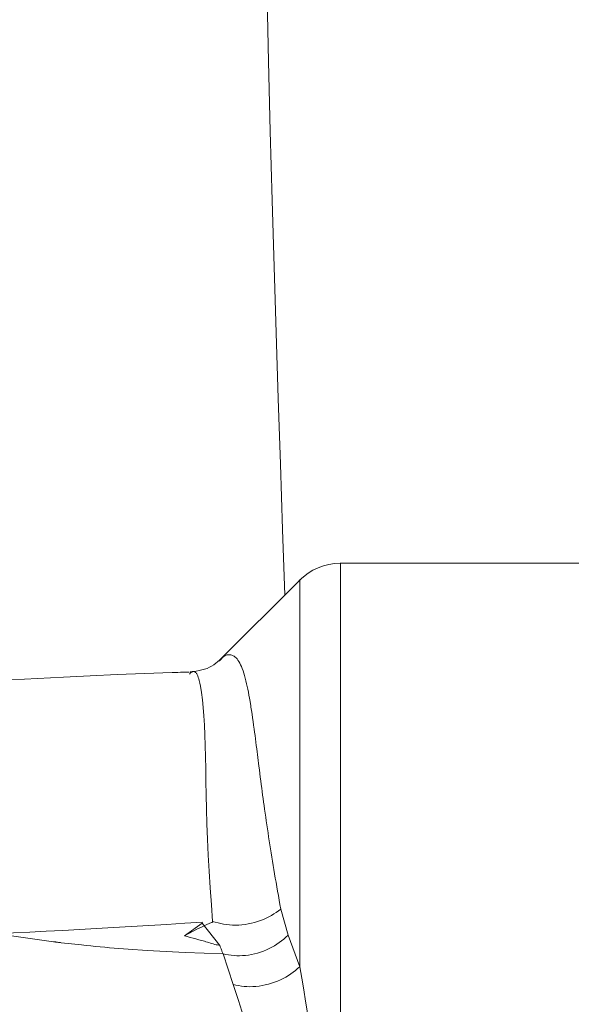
# Model space of a CAD drawing. Extents: x 193 to 943, y 26 to 526.
# Tile 71 of 207: x 361.216 to 361.695, y 92.358 to 93.214. Entities that reach past the tile are written whole.
import ezdxf

# ---------------------------------------------------------------- set-up
doc = ezdxf.new("R2010")
doc.units = 0
doc.layers.get('0').update_dxf_attribs({"lineweight": 25})
doc.layers.add('KG4_HLS_SYA', color=7, linetype='Continuous', lineweight=25)

# ---------------------------------------------------------------- blocks, each defined once
blk = doc.blocks.new('Spline-A069HVY87N', base_point=(360.0166, 92.50778))
at = {"color": 0, "lineweight": -2}
for p, q in [((361.32437, 92.64557), (361.3483, 92.64637)), ((361.3483, 92.64637), (361.3508, 92.64645)), ((361.3508, 92.64645), (361.35329, 92.64652)), ((361.35329, 92.64652), (361.35579, 92.64659)), ((361.35579, 92.64659), (361.35828, 92.64666)), ((361.35828, 92.64666), (361.36078, 92.64673)), ((361.36078, 92.64673), (361.36328, 92.6468)), ((361.20893, 92.63995), (361.23137, 92.64123)), ((361.23137, 92.64123), (361.25415, 92.64245)), ((361.25415, 92.64245), (361.27726, 92.64359)), ((361.27726, 92.64359), (361.30068, 92.64464)), ((361.30068, 92.64464), (361.32437, 92.64557))]:
    blk.add_line(p, q, dxfattribs=at)
blk = doc.blocks.new('Kreis-A069HVZ87N', base_point=(361.4588, 92.72629))
at = {"color": 0, "lineweight": -2}
blk.add_ellipse((361.49467, 92.69146), major_axis=(-0.00021, 0.05), ratio=1, start_param=0, end_param=0.796052, dxfattribs=at)
blk = doc.blocks.new('Spline-A069HVZK7N', base_point=(361.36407, 92.64699))
at = {"color": 0, "lineweight": -2}
for p, q in [((361.38448, 92.65317), (361.3862, 92.65441)), ((361.3862, 92.65441), (361.38788, 92.65571)), ((361.38788, 92.65571), (361.38953, 92.65703)), ((361.36408, 92.64699), (361.36668, 92.64734)), ((361.36668, 92.64734), (361.36924, 92.64771)), ((361.36924, 92.64771), (361.37175, 92.64814)), ((361.37175, 92.64814), (361.37419, 92.64865)), ((361.37419, 92.64865), (361.37652, 92.64928)), ((361.37652, 92.64928), (361.37871, 92.65004)), ((361.37871, 92.65004), (361.38076, 92.65095)), ((361.38076, 92.65095), (361.38267, 92.652)), ((361.38267, 92.652), (361.38448, 92.65317))]:
    blk.add_line(p, q, dxfattribs=at)
blk = doc.blocks.new('Spline-A069HX207N', base_point=(361.35907, 92.41758))
at = {"color": 0, "lineweight": -2}
for p, q in [((361.36669, 92.4215), (361.37054, 92.42344)), ((361.37054, 92.42344), (361.37444, 92.42534)), ((361.37444, 92.42534), (361.37842, 92.42719)), ((361.37842, 92.42719), (361.38248, 92.42898)), ((361.38248, 92.42898), (361.38258, 92.42902)), ((361.38258, 92.42902), (361.38267, 92.42906)), ((361.38267, 92.42906), (361.38276, 92.4291)), ((361.38276, 92.4291), (361.38286, 92.42913)), ((361.38286, 92.42913), (361.38296, 92.42916)), ((361.38296, 92.42916), (361.38306, 92.42919)), ((361.38306, 92.42919), (361.38311, 92.42921)), ((361.38311, 92.42921), (361.38316, 92.42922)), ((361.38316, 92.42922), (361.38322, 92.42923)), ((361.38322, 92.42923), (361.38328, 92.42924)), ((361.38328, 92.42924), (361.38333, 92.42925)), ((361.38333, 92.42925), (361.38339, 92.42925)), ((361.38339, 92.42925), (361.38344, 92.42925)), ((361.38344, 92.42925), (361.38348, 92.42925)), ((361.38348, 92.42925), (361.38352, 92.42925)), ((361.38352, 92.42925), (361.38356, 92.42925)), ((361.38356, 92.42925), (361.38359, 92.42926)), ((361.38359, 92.42926), (361.38362, 92.42927)), ((361.38362, 92.42927), (361.38364, 92.42927)), ((361.38364, 92.42927), (361.38365, 92.42928)), ((361.38365, 92.42928), (361.38366, 92.42928)), ((361.38366, 92.42928), (361.38367, 92.42929)), ((361.38367, 92.42929), (361.38368, 92.42929)), ((361.38368, 92.4293), (361.3837, 92.42932)), ((361.38368, 92.42929), (361.38368, 92.4293)), ((361.3837, 92.42932), (361.38371, 92.42933)), ((361.38371, 92.42933), (361.38373, 92.42935)), ((361.38373, 92.42935), (361.38375, 92.42939)), ((361.38375, 92.42939), (361.38377, 92.42943)), ((361.38377, 92.42943), (361.38378, 92.42947)), ((361.38378, 92.42947), (361.38379, 92.42951)), ((361.38379, 92.42951), (361.3838, 92.42956)), ((361.3838, 92.42965), (361.38381, 92.42968)), ((361.3838, 92.42963), (361.3838, 92.42965)), ((361.3838, 92.4296), (361.3838, 92.42963)), ((361.3838, 92.42956), (361.3838, 92.4296)), ((361.38381, 92.42972), (361.38381, 92.42975)), ((361.38381, 92.4297), (361.38381, 92.42972)), ((361.38381, 92.42968), (361.38381, 92.4297)), ((361.35908, 92.41758), (361.36287, 92.41955)), ((361.36287, 92.41955), (361.36669, 92.4215))]:
    blk.add_line(p, q, dxfattribs=at)
blk = doc.blocks.new('Spline-A069HX2G7N', base_point=(361.35907, 92.40905))
at = {"color": 0, "lineweight": -2}
for p, q in [((361.35908, 92.41758), (361.36157, 92.41686)), ((361.36157, 92.41686), (361.36406, 92.41615)), ((361.36406, 92.41615), (361.36654, 92.41544)), ((361.36654, 92.41544), (361.36901, 92.41475)), ((361.36901, 92.41475), (361.37148, 92.41407)), ((361.37148, 92.41407), (361.37393, 92.4134)), ((361.37393, 92.4134), (361.3752, 92.41307)), ((361.3752, 92.41307), (361.37646, 92.41273)), ((361.37646, 92.41273), (361.37773, 92.41239)), ((361.37773, 92.41239), (361.379, 92.41203)), ((361.379, 92.41203), (361.3803, 92.41166)), ((361.3803, 92.41166), (361.38161, 92.41125)), ((361.38161, 92.41125), (361.38288, 92.41084)), ((361.38288, 92.41084), (361.38416, 92.41043)), ((361.38416, 92.41043), (361.38542, 92.41006)), ((361.38542, 92.41006), (361.38664, 92.40975)), ((361.38664, 92.40975), (361.38781, 92.40954)), ((361.38781, 92.40954), (361.3889, 92.40945)), ((361.3889, 92.40945), (361.38896, 92.40945)), ((361.38896, 92.40945), (361.38902, 92.40945)), ((361.38902, 92.40945), (361.38908, 92.40945)), ((361.38908, 92.40945), (361.38914, 92.40945)), ((361.38914, 92.40945), (361.3892, 92.40946)), ((361.3892, 92.40946), (361.38926, 92.40946)), ((361.38926, 92.40946), (361.3893, 92.40946)), ((361.3893, 92.40946), (361.38935, 92.40946)), ((361.38935, 92.40946), (361.38939, 92.40947)), ((361.38939, 92.40947), (361.38943, 92.40947)), ((361.38943, 92.40947), (361.38947, 92.40948)), ((361.38947, 92.40948), (361.38951, 92.40948)), ((361.38951, 92.40948), (361.38952, 92.40949)), ((361.38952, 92.40949), (361.38953, 92.40949)), ((361.38953, 92.40949), (361.38954, 92.40949)), ((361.38954, 92.40949), (361.38955, 92.40949)), ((361.38955, 92.40949), (361.38956, 92.40949)), ((361.38956, 92.40949), (361.38957, 92.40949)), ((361.38957, 92.40949), (361.38958, 92.40949)), ((361.38958, 92.40949), (361.38958, 92.40949)), ((361.38958, 92.40949), (361.38959, 92.40949)), ((361.38959, 92.40949), (361.38959, 92.40949)), ((361.38959, 92.40949), (361.38959, 92.40949)), ((361.38959, 92.40949), (361.3896, 92.40949)), ((361.3896, 92.40949), (361.3896, 92.40949)), ((361.3896, 92.40949), (361.3896, 92.40949)), ((361.3896, 92.40949), (361.3896, 92.40949)), ((361.3896, 92.40949), (361.3896, 92.40949)), ((361.3896, 92.40949), (361.3896, 92.40949)), ((361.3896, 92.40949), (361.3896, 92.40949)), ((361.3896, 92.40949), (361.38961, 92.40949)), ((361.38961, 92.40949), (361.38961, 92.40949)), ((361.38961, 92.40949), (361.38962, 92.40948)), ((361.38962, 92.40948), (361.38962, 92.40948)), ((361.38962, 92.40948), (361.38963, 92.40948)), ((361.38963, 92.40948), (361.38963, 92.40948)), ((361.38963, 92.40948), (361.38964, 92.40948)), ((361.38964, 92.40948), (361.38964, 92.40947)), ((361.38964, 92.40947), (361.38965, 92.40947)), ((361.38965, 92.40947), (361.38965, 92.40947)), ((361.38965, 92.40947), (361.38966, 92.40946)), ((361.38966, 92.40946), (361.38966, 92.40946)), ((361.38966, 92.40946), (361.38967, 92.40946)), ((361.38967, 92.40946), (361.38968, 92.40945)), ((361.38968, 92.40945), (361.38968, 92.40944)), ((361.38968, 92.40944), (361.38969, 92.40944)), ((361.38969, 92.40944), (361.3897, 92.40943)), ((361.3897, 92.40943), (361.3897, 92.40943)), ((361.3897, 92.40943), (361.38972, 92.40941)), ((361.38972, 92.40941), (361.38973, 92.4094)), ((361.38973, 92.4094), (361.38974, 92.40939)), ((361.38974, 92.40939), (361.38975, 92.40937)), ((361.38975, 92.40937), (361.38976, 92.40936)), ((361.38976, 92.40936), (361.38977, 92.40935)), ((361.38977, 92.40935), (361.3898, 92.40931)), ((361.3898, 92.40931), (361.38983, 92.40927)), ((361.38983, 92.40927), (361.38985, 92.40923)), ((361.38985, 92.40923), (361.38987, 92.40919)), ((361.38987, 92.40919), (361.38989, 92.40915)), ((361.38989, 92.40915), (361.3899, 92.40911)), ((361.3899, 92.40911), (361.3899, 92.4091)), ((361.3899, 92.4091), (361.38991, 92.40909)), ((361.38991, 92.40909), (361.38991, 92.40908)), ((361.38991, 92.40908), (361.38992, 92.40907)), ((361.38992, 92.40907), (361.38992, 92.40906)), ((361.38992, 92.40906), (361.38992, 92.40905))]:
    blk.add_line(p, q, dxfattribs=at)
blk = doc.blocks.new('Spline-A069HYCI7N', base_point=(361.42059, 92.71373))
at = {"color": 0, "lineweight": -2}
for p, q in [((361.43073, 93.23857), (361.43213, 93.1777)), ((361.43213, 93.1777), (361.43363, 93.11714)), ((361.43363, 93.11714), (361.43524, 93.0569)), ((361.43524, 93.0569), (361.4369, 92.9992)), ((361.4369, 92.9992), (361.43865, 92.94178)), ((361.43865, 92.94178), (361.44048, 92.88457)), ((361.44048, 92.88457), (361.44237, 92.82753)), ((361.44237, 92.82753), (361.44429, 92.7706)), ((361.44429, 92.7706), (361.44623, 92.71373))]:
    blk.add_line(p, q, dxfattribs=at)
blk = doc.blocks.new('Spline-A069I05C7N', base_point=(361.4014, 92.18557))
at = {"color": 0, "lineweight": -2}
for p, q in [((361.40139, 92.37504), (361.4059, 92.36121)), ((361.4059, 92.36121), (361.41046, 92.34727)), ((361.41046, 92.34727), (361.41512, 92.33309)), ((361.41512, 92.33309), (361.41993, 92.31857)), ((361.41993, 92.31857), (361.42494, 92.30358)), ((361.42494, 92.30358), (361.4302, 92.28802)), ((361.4302, 92.28802), (361.43567, 92.27198)), ((361.43567, 92.27198), (361.44138, 92.25538)), ((361.44138, 92.25538), (361.44729, 92.23832)), ((361.44729, 92.23832), (361.45335, 92.22093)), ((361.45335, 92.22093), (361.4595, 92.2033)), ((361.4595, 92.2033), (361.4657, 92.18557))]:
    blk.add_line(p, q, dxfattribs=at)
blk = doc.blocks.new('Spline-A069I05E7N', base_point=(361.19659, 92.40179))
at = {"color": 0, "lineweight": -2}
for p, q in [((361.20472, 92.41802), (361.1966, 92.41924)), ((361.21284, 92.41682), (361.20472, 92.41802)), ((361.22096, 92.41564), (361.21284, 92.41682)), ((361.22908, 92.4145), (361.22096, 92.41564)), ((361.2372, 92.4134), (361.22908, 92.4145)), ((361.24532, 92.41237), (361.2372, 92.4134)), ((361.24536, 92.41236), (361.24532, 92.41237)), ((361.2454, 92.41236), (361.24536, 92.41236)), ((361.24544, 92.41235), (361.2454, 92.41236)), ((361.24548, 92.41235), (361.24544, 92.41235)), ((361.24552, 92.41234), (361.24548, 92.41235)), ((361.24556, 92.41234), (361.24552, 92.41234)), ((361.24563, 92.41233), (361.24556, 92.41234)), ((361.2457, 92.41232), (361.24563, 92.41233)), ((361.24577, 92.41231), (361.2457, 92.41232)), ((361.24584, 92.4123), (361.24577, 92.41231)), ((361.24592, 92.41229), (361.24584, 92.4123)), ((361.24599, 92.41228), (361.24592, 92.41229)), ((361.24621, 92.41226), (361.24599, 92.41228)), ((361.24644, 92.41223), (361.24621, 92.41226)), ((361.24667, 92.4122), (361.24644, 92.41223)), ((361.24689, 92.41217), (361.24667, 92.4122)), ((361.24712, 92.41214), (361.24689, 92.41217)), ((361.24735, 92.41212), (361.24712, 92.41214)), ((361.24814, 92.41202), (361.24735, 92.41212)), ((361.24894, 92.41192), (361.24814, 92.41202)), ((361.24974, 92.41183), (361.24894, 92.41192)), ((361.25053, 92.41173), (361.24974, 92.41183)), ((361.25133, 92.41164), (361.25053, 92.41173)), ((361.25213, 92.41154), (361.25133, 92.41164)), ((361.25505, 92.4112), (361.25213, 92.41154)), ((361.25797, 92.41086), (361.25505, 92.4112)), ((361.26089, 92.41053), (361.25797, 92.41086)), ((361.26381, 92.4102), (361.26089, 92.41053)), ((361.26673, 92.40988), (361.26381, 92.4102)), ((361.26965, 92.40957), (361.26673, 92.40988)), ((361.2737, 92.40914), (361.26965, 92.40957)), ((361.27775, 92.40872), (361.2737, 92.40914)), ((361.2818, 92.40831), (361.27775, 92.40872)), ((361.28586, 92.40792), (361.2818, 92.40831)), ((361.28991, 92.40754), (361.28586, 92.40792)), ((361.29397, 92.40717), (361.28991, 92.40754)), ((361.31028, 92.40587), (361.29397, 92.40717)), ((361.32667, 92.40479), (361.31028, 92.40587)), ((361.34312, 92.40388), (361.32667, 92.40479)), ((361.35963, 92.40311), (361.34312, 92.40388)), ((361.37617, 92.40243), (361.35963, 92.40311)), ((361.39272, 92.40179), (361.37617, 92.40243))]:
    blk.add_line(p, q, dxfattribs=at)
blk = doc.blocks.new('Spline-A069I0747N', base_point=(361.19659, 92.41924))
at = {"color": 0, "lineweight": -2}
for p, q in [((361.28261, 92.4238), (361.26787, 92.42298)), ((361.29759, 92.42467), (361.28261, 92.4238)), ((361.3128, 92.42557), (361.29759, 92.42467)), ((361.32818, 92.4265), (361.3128, 92.42557)), ((361.3437, 92.42745), (361.32818, 92.4265)), ((361.3593, 92.42842), (361.3437, 92.42745)), ((361.37495, 92.42939), (361.3593, 92.42842)), ((361.21067, 92.41996), (361.1966, 92.41924)), ((361.2248, 92.42068), (361.21067, 92.41996)), ((361.23901, 92.42142), (361.2248, 92.42068)), ((361.25335, 92.42219), (361.23901, 92.42142)), ((361.26787, 92.42298), (361.25335, 92.42219))]:
    blk.add_line(p, q, dxfattribs=at)
blk = doc.blocks.new('Spline-A069I0767N', base_point=(361.36337, 92.4299))
at = {"color": 0, "lineweight": -2}
for p, q in [((361.36372, 92.64535), (361.36407, 92.6457)), ((361.36407, 92.6457), (361.36442, 92.64603)), ((361.36442, 92.64603), (361.36476, 92.64634)), ((361.36476, 92.64634), (361.3651, 92.64661)), ((361.3651, 92.64661), (361.36544, 92.64685)), ((361.36544, 92.64685), (361.36613, 92.64721)), ((361.36613, 92.64721), (361.36679, 92.64735)), ((361.36679, 92.64735), (361.36741, 92.64731)), ((361.36741, 92.64731), (361.36778, 92.64719)), ((361.36778, 92.64719), (361.36813, 92.647)), ((361.36813, 92.647), (361.36847, 92.64675)), ((361.36847, 92.64675), (361.3688, 92.64644)), ((361.3688, 92.64644), (361.36913, 92.64607)), ((361.36913, 92.64607), (361.36944, 92.64564)), ((361.36944, 92.64564), (361.36974, 92.64516)), ((361.36336, 92.64499), (361.36372, 92.64535)), ((361.36974, 92.64516), (361.37004, 92.64462)), ((361.37004, 92.64462), (361.37033, 92.64403)), ((361.37033, 92.64403), (361.3706, 92.64338)), ((361.3706, 92.64338), (361.37105, 92.64221)), ((361.37105, 92.64221), (361.37147, 92.6409)), ((361.37147, 92.6409), (361.37187, 92.63948)), ((361.37187, 92.63948), (361.37244, 92.63715)), ((361.37244, 92.63715), (361.37297, 92.6346)), ((361.37297, 92.6346), (361.37391, 92.62898)), ((361.37391, 92.62898), (361.37473, 92.62275)), ((361.37473, 92.62275), (361.37543, 92.61598)), ((361.37543, 92.61598), (361.37602, 92.60865)), ((361.37602, 92.60865), (361.37651, 92.60074)), ((361.37651, 92.60074), (361.37689, 92.59222)), ((361.37689, 92.59222), (361.37717, 92.58308)), ((361.37717, 92.58308), (361.37737, 92.57321)), ((361.37737, 92.57321), (361.37753, 92.56271)), ((361.37753, 92.56271), (361.37767, 92.55161)), ((361.37767, 92.55161), (361.37786, 92.53993)), ((361.37786, 92.53993), (361.37813, 92.52772)), ((361.37813, 92.52772), (361.37852, 92.51499)), ((361.37852, 92.51499), (361.37907, 92.50157)), ((361.37907, 92.50157), (361.37977, 92.48773)), ((361.37977, 92.48773), (361.38059, 92.47356)), ((361.38059, 92.47356), (361.38149, 92.45915)), ((361.38149, 92.45915), (361.38246, 92.44456)), ((361.38246, 92.44456), (361.38345, 92.4299))]:
    blk.add_line(p, q, dxfattribs=at)
blk = doc.blocks.new('Spline-A069I0C07N', base_point=(361.49466, 92.19038))
at = {"color": 0, "lineweight": -2}
for p, q in [((361.49467, 92.74166), (361.49467, 92.74167)), ((361.49467, 92.74167), (361.49467, 92.74167)), ((361.49467, 92.74167), (361.49467, 92.74167)), ((361.49467, 92.74167), (361.49467, 92.74166)), ((361.49467, 92.74165), (361.49467, 92.74166)), ((361.49467, 92.74166), (361.49467, 92.74164)), ((361.49467, 92.74162), (361.49467, 92.74165)), ((361.49467, 92.74164), (361.49467, 92.74161)), ((361.49467, 92.74055), (361.49467, 92.74162)), ((361.49467, 92.74161), (361.49467, 92.74157)), ((361.49467, 92.74157), (361.49467, 92.74153)), ((361.49467, 92.74153), (361.49467, 92.74148)), ((361.49467, 92.74148), (361.49467, 92.74142)), ((361.49467, 92.74142), (361.49467, 92.74135)), ((361.49467, 92.74135), (361.49467, 92.74127)), ((361.49467, 92.74127), (361.49467, 92.74126)), ((361.49467, 92.74126), (361.49467, 92.74125)), ((361.49467, 92.74125), (361.49467, 92.74124)), ((361.49467, 92.74124), (361.49467, 92.74123)), ((361.49467, 92.74123), (361.49467, 92.74122)), ((361.49467, 92.74122), (361.49467, 92.74121)), ((361.49467, 92.74121), (361.49467, 92.7412)), ((361.49467, 92.7412), (361.49467, 92.74119)), ((361.49467, 92.74119), (361.49467, 92.74118)), ((361.49467, 92.74118), (361.49467, 92.74116)), ((361.49467, 92.74116), (361.49467, 92.74115)), ((361.49467, 92.74115), (361.49467, 92.74114)), ((361.49467, 92.74114), (361.49467, 92.74113)), ((361.49467, 92.74113), (361.49467, 92.74112)), ((361.49467, 92.74112), (361.49467, 92.74095)), ((361.49467, 92.74095), (361.49467, 92.74076)), ((361.49467, 92.74076), (361.49467, 92.74056)), ((361.49467, 92.74056), (361.49467, 92.74035)), ((361.49467, 92.73825), (361.49467, 92.74055)), ((361.49467, 92.74035), (361.49467, 92.74013)), ((361.49467, 92.73493), (361.49467, 92.73825)), ((361.49467, 92.7308), (361.49467, 92.73493)), ((361.49467, 92.72604), (361.49467, 92.7308)), ((361.49467, 92.72083), (361.49467, 92.72604)), ((361.49467, 92.71515), (361.49467, 92.72083)), ((361.49467, 92.70896), (361.49467, 92.71515)), ((361.49467, 92.70221), (361.49467, 92.70896)), ((361.49467, 92.69485), (361.49467, 92.70221)), ((361.49467, 92.68682), (361.49467, 92.69485)), ((361.49467, 92.67811), (361.49467, 92.68682)), ((361.49467, 92.6687), (361.49467, 92.67811)), ((361.49467, 92.65864), (361.49467, 92.6687)), ((361.49467, 92.64794), (361.49467, 92.65864)), ((361.49467, 92.63662), (361.49467, 92.64794)), ((361.49467, 92.62471), (361.49467, 92.63662)), ((361.49467, 92.61222), (361.49467, 92.62471)), ((361.49467, 92.59917), (361.49467, 92.61222)), ((361.49467, 92.58555), (361.49467, 92.59917)), ((361.49467, 92.57139), (361.49467, 92.58555)), ((361.49467, 92.55668), (361.49467, 92.57139)), ((361.49467, 92.54142), (361.49467, 92.55668)), ((361.49467, 92.52564), (361.49467, 92.54142)), ((361.49467, 92.50933), (361.49467, 92.52564)), ((361.49467, 92.49253), (361.49467, 92.50933)), ((361.49467, 92.47524), (361.49467, 92.49253)), ((361.49467, 92.45749), (361.49467, 92.47524)), ((361.49467, 92.4393), (361.49467, 92.45749)), ((361.49467, 92.42068), (361.49467, 92.4393)), ((361.49467, 92.40163), (361.49467, 92.42068)), ((361.49467, 92.38216), (361.49467, 92.40163)), ((361.49467, 92.36226), (361.49467, 92.38216)), ((361.49467, 92.34194), (361.49467, 92.36226)), ((361.49467, 92.32119), (361.49467, 92.34194)), ((361.49467, 92.30003), (361.49467, 92.32119)), ((361.49467, 92.27853), (361.49467, 92.30003)), ((361.49467, 92.25674), (361.49467, 92.27853)), ((361.49467, 92.23474), (361.49467, 92.25674)), ((361.49467, 92.2126), (361.49467, 92.23474)), ((361.49467, 92.19039), (361.49467, 92.2126))]:
    blk.add_line(p, q, dxfattribs=at)
blk = doc.blocks.new('Spline-A069I0C47N', base_point=(361.38971, 92.40179))
at = {"color": 0, "lineweight": -2}
for p, q in [((361.38972, 92.40911), (361.38996, 92.40849)), ((361.38996, 92.40849), (361.3902, 92.40788)), ((361.3902, 92.40788), (361.39044, 92.40727)), ((361.39044, 92.40727), (361.39068, 92.40666)), ((361.39068, 92.40666), (361.39092, 92.40606)), ((361.39092, 92.40606), (361.39117, 92.40545)), ((361.39117, 92.40545), (361.39142, 92.40484)), ((361.39142, 92.40484), (361.39168, 92.40422)), ((361.39168, 92.40422), (361.39194, 92.40361)), ((361.39194, 92.40361), (361.3922, 92.403)), ((361.3922, 92.403), (361.39246, 92.40239)), ((361.39246, 92.40239), (361.39272, 92.40179))]:
    blk.add_line(p, q, dxfattribs=at)
blk = doc.blocks.new('Spline-A069I0CC7N', base_point=(361.45932, 92.19038))
at = {"color": 0, "lineweight": -2}
for p, q in [((361.46097, 92.38066), (361.45931, 92.39062)), ((361.46264, 92.37067), (361.46097, 92.38066)), ((361.46433, 92.3606), (361.46264, 92.37067)), ((361.46605, 92.35043), (361.46433, 92.3606)), ((361.46781, 92.34012), (361.46605, 92.35043)), ((361.46962, 92.32963), (361.46781, 92.34012)), ((361.47166, 92.31796), (361.46962, 92.32963)), ((361.47377, 92.30605), (361.47166, 92.31796)), ((361.47593, 92.29391), (361.47377, 92.30605)), ((361.47815, 92.28156), (361.47593, 92.29391)), ((361.48042, 92.26901), (361.47815, 92.28156)), ((361.48272, 92.25626), (361.48042, 92.26901)), ((361.48468, 92.24548), (361.48272, 92.25626)), ((361.48665, 92.23458), (361.48468, 92.24548)), ((361.48864, 92.22361), (361.48665, 92.23458)), ((361.49065, 92.21257), (361.48864, 92.22361)), ((361.49266, 92.20149), (361.49065, 92.21257)), ((361.49467, 92.19039), (361.49266, 92.20149))]:
    blk.add_line(p, q, dxfattribs=at)
blk = doc.blocks.new('Spline-A069I0CE7N', base_point=(361.4014, 92.37325))
at = {"color": 0, "lineweight": -2}
for p, q in [((361.45738, 92.38903), (361.45543, 92.38746)), ((361.45931, 92.39062), (361.45738, 92.38903)), ((361.44482, 92.38037), (361.44236, 92.37918)), ((361.44718, 92.38168), (361.44482, 92.38037)), ((361.44934, 92.38301), (361.44718, 92.38168)), ((361.45142, 92.38443), (361.44934, 92.38301)), ((361.45345, 92.38592), (361.45142, 92.38443)), ((361.45543, 92.38746), (361.45345, 92.38592)), ((361.40376, 92.37461), (361.40139, 92.37504)), ((361.40615, 92.37421), (361.40376, 92.37461)), ((361.40854, 92.37384), (361.40615, 92.37421)), ((361.41096, 92.37355), (361.40854, 92.37384)), ((361.41339, 92.37334), (361.41096, 92.37355)), ((361.41586, 92.37325), (361.41339, 92.37334)), ((361.4185, 92.3733), (361.41586, 92.37325)), ((361.42117, 92.37348), (361.4185, 92.3733)), ((361.42386, 92.3738), (361.42117, 92.37348)), ((361.42657, 92.37424), (361.42386, 92.3738)), ((361.42927, 92.37481), (361.42657, 92.37424)), ((361.43196, 92.37547), (361.42927, 92.37481)), ((361.43462, 92.37625), (361.43196, 92.37547)), ((361.43725, 92.37712), (361.43462, 92.37625)), ((361.43984, 92.3781), (361.43725, 92.37712)), ((361.44236, 92.37918), (361.43984, 92.3781))]:
    blk.add_line(p, q, dxfattribs=at)
blk = doc.blocks.new('Spline-A069I0CI7N', base_point=(361.45932, 92.39062))
at = {"color": 0, "lineweight": -2}
for p, q in [((361.45931, 92.72708), (361.45931, 92.7271)), ((361.45931, 92.7271), (361.45931, 92.7271)), ((361.45931, 92.7271), (361.45931, 92.7271)), ((361.45931, 92.7271), (361.45931, 92.7271)), ((361.45931, 92.7271), (361.45931, 92.72709)), ((361.45931, 92.72709), (361.45931, 92.72707)), ((361.45931, 92.72631), (361.45931, 92.72708)), ((361.45931, 92.72707), (361.45931, 92.72705)), ((361.45931, 92.72705), (361.45931, 92.72702)), ((361.45931, 92.72702), (361.45931, 92.72698)), ((361.45931, 92.72698), (361.45931, 92.72694)), ((361.45931, 92.72694), (361.45931, 92.72689)), ((361.45931, 92.72689), (361.45931, 92.72684)), ((361.45931, 92.72684), (361.45931, 92.72678)), ((361.45931, 92.72678), (361.45931, 92.72671)), ((361.45931, 92.72671), (361.45931, 92.7267)), ((361.45931, 92.7267), (361.45931, 92.72669)), ((361.45931, 92.72669), (361.45931, 92.72669)), ((361.45931, 92.72669), (361.45931, 92.72668)), ((361.45931, 92.72668), (361.45931, 92.72667)), ((361.45931, 92.72667), (361.45931, 92.72666)), ((361.45931, 92.72666), (361.45931, 92.72665)), ((361.45931, 92.72665), (361.45931, 92.72665)), ((361.45931, 92.72665), (361.45931, 92.72664)), ((361.45931, 92.72664), (361.45931, 92.72663)), ((361.45931, 92.72663), (361.45931, 92.72662)), ((361.45931, 92.72662), (361.45931, 92.72661)), ((361.45931, 92.72661), (361.45931, 92.72661)), ((361.45931, 92.72661), (361.45931, 92.7266)), ((361.45931, 92.7266), (361.45931, 92.72647)), ((361.45931, 92.72647), (361.45931, 92.72634)), ((361.45931, 92.72634), (361.45931, 92.7262)), ((361.45931, 92.72456), (361.45931, 92.72631)), ((361.45931, 92.7262), (361.45931, 92.72606)), ((361.45931, 92.72606), (361.45931, 92.72591)), ((361.45931, 92.72198), (361.45931, 92.72456)), ((361.45931, 92.71876), (361.45931, 92.72198)), ((361.45931, 92.71504), (361.45931, 92.71876)), ((361.45931, 92.71097), (361.45931, 92.71504)), ((361.45931, 92.70653), (361.45931, 92.71097)), ((361.45931, 92.70168), (361.45931, 92.70653)), ((361.45931, 92.69639), (361.45931, 92.70168)), ((361.45931, 92.69061), (361.45931, 92.69639)), ((361.45931, 92.68431), (361.45931, 92.69061)), ((361.45931, 92.67745), (361.45931, 92.68431)), ((361.45931, 92.67004), (361.45931, 92.67745)), ((361.45931, 92.6621), (361.45931, 92.67004)), ((361.45931, 92.65364), (361.45931, 92.6621)), ((361.45931, 92.64467), (361.45931, 92.65364)), ((361.45931, 92.63521), (361.45931, 92.64467)), ((361.45931, 92.62528), (361.45931, 92.63521)), ((361.45931, 92.61489), (361.45931, 92.62528)), ((361.45931, 92.60404), (361.45931, 92.61489)), ((361.45931, 92.59274), (361.45931, 92.60404)), ((361.45931, 92.58101), (361.45931, 92.59274)), ((361.45931, 92.56884), (361.45931, 92.58101)), ((361.45931, 92.55626), (361.45931, 92.56884)), ((361.45931, 92.54324), (361.45931, 92.55626)), ((361.45931, 92.52979), (361.45931, 92.54324)), ((361.45931, 92.51589), (361.45931, 92.52979)), ((361.45931, 92.50153), (361.45931, 92.51589)), ((361.45931, 92.4867), (361.45931, 92.50153)), ((361.45931, 92.47141), (361.45931, 92.4867)), ((361.45931, 92.45573), (361.45931, 92.47141)), ((361.45931, 92.43973), (361.45931, 92.45573)), ((361.45931, 92.4235), (361.45931, 92.43973)), ((361.45931, 92.4071), (361.45931, 92.4235)), ((361.45931, 92.39062), (361.45931, 92.4071))]:
    blk.add_line(p, q, dxfattribs=at)
blk = doc.blocks.new('Spline-A069I0CM7N', base_point=(361.39273, 92.40017))
at = {"color": 0, "lineweight": -2}
for p, q in [((361.44531, 92.41472), (361.44339, 92.41317)), ((361.4472, 92.41632), (361.44531, 92.41472)), ((361.44908, 92.41793), (361.4472, 92.41632)), ((361.43266, 92.40633), (361.43022, 92.40523)), ((361.43503, 92.40754), (361.43266, 92.40633)), ((361.43731, 92.40886), (361.43503, 92.40754)), ((361.43941, 92.41022), (361.43731, 92.40886)), ((361.44143, 92.41166), (361.43941, 92.41022)), ((361.44339, 92.41317), (361.44143, 92.41166)), ((361.39507, 92.40139), (361.39272, 92.40179)), ((361.39742, 92.40101), (361.39507, 92.40139)), ((361.39977, 92.40068), (361.39742, 92.40101)), ((361.40215, 92.40041), (361.39977, 92.40068)), ((361.40454, 92.40023), (361.40215, 92.40041)), ((361.40696, 92.40017), (361.40454, 92.40023)), ((361.40954, 92.40024), (361.40696, 92.40017)), ((361.41214, 92.40046), (361.40954, 92.40024)), ((361.41475, 92.4008), (361.41214, 92.40046)), ((361.41737, 92.40127), (361.41475, 92.4008)), ((361.41999, 92.40186), (361.41737, 92.40127)), ((361.42259, 92.40255), (361.41999, 92.40186)), ((361.42517, 92.40334), (361.42259, 92.40255)), ((361.42772, 92.40423), (361.42517, 92.40334)), ((361.43022, 92.40523), (361.42772, 92.40423))]:
    blk.add_line(p, q, dxfattribs=at)
blk = doc.blocks.new('Spline-A069I0CO7N', base_point=(361.38943, 92.44073))
at = {"color": 0, "lineweight": -2}
for p, q in [((361.38989, 92.65675), (361.38943, 92.6562)), ((361.39034, 92.65731), (361.38989, 92.65675)), ((361.39079, 92.65784), (361.39034, 92.65731)), ((361.39123, 92.65836), (361.39079, 92.65784)), ((361.39168, 92.65885), (361.39123, 92.65836)), ((361.3919, 92.65908), (361.39168, 92.65885)), ((361.39212, 92.6593), (361.3919, 92.65908)), ((361.39277, 92.65991), (361.39212, 92.6593)), ((361.39342, 92.66043), (361.39277, 92.65991)), ((361.39406, 92.66086), (361.39342, 92.66043)), ((361.39468, 92.66121), (361.39406, 92.66086)), ((361.39529, 92.66148), (361.39468, 92.66121)), ((361.3959, 92.66168), (361.39529, 92.66148)), ((361.39649, 92.66182), (361.3959, 92.66168)), ((361.39708, 92.6619), (361.39649, 92.66182)), ((361.39766, 92.66192), (361.39708, 92.6619)), ((361.39823, 92.66189), (361.39766, 92.66192)), ((361.39936, 92.6617), (361.39823, 92.66189)), ((361.40031, 92.66142), (361.39936, 92.6617)), ((361.40125, 92.66104), (361.40031, 92.66142)), ((361.40216, 92.66053), (361.40125, 92.66104)), ((361.40306, 92.65989), (361.40216, 92.66053)), ((361.40393, 92.65912), (361.40306, 92.65989)), ((361.40477, 92.6582), (361.40393, 92.65912)), ((361.40558, 92.65715), (361.40477, 92.6582)), ((361.40636, 92.65595), (361.40558, 92.65715)), ((361.40712, 92.65462), (361.40636, 92.65595)), ((361.40785, 92.65314), (361.40712, 92.65462)), ((361.40857, 92.65152), (361.40785, 92.65314)), ((361.40927, 92.64978), (361.40857, 92.65152)), ((361.40995, 92.64789), (361.40927, 92.64978)), ((361.41061, 92.64588), (361.40995, 92.64789)), ((361.41126, 92.64374), (361.41061, 92.64588)), ((361.41189, 92.64147), (361.41126, 92.64374)), ((361.4125, 92.63907), (361.41189, 92.64147)), ((361.4131, 92.63655), (361.4125, 92.63907)), ((361.41362, 92.63425), (361.4131, 92.63655)), ((361.41412, 92.63185), (361.41362, 92.63425)), ((361.41462, 92.62935), (361.41412, 92.63185)), ((361.41511, 92.62677), (361.41462, 92.62935)), ((361.41559, 92.62409), (361.41511, 92.62677)), ((361.41606, 92.62133), (361.41559, 92.62409)), ((361.4162, 92.62051), (361.41606, 92.62133)), ((361.41633, 92.61968), (361.4162, 92.62051)), ((361.41647, 92.61884), (361.41633, 92.61968)), ((361.4166, 92.618), (361.41647, 92.61884)), ((361.41674, 92.61715), (361.4166, 92.618)), ((361.41687, 92.6163), (361.41674, 92.61715)), ((361.41733, 92.61333), (361.41687, 92.6163)), ((361.41778, 92.61028), (361.41733, 92.61333)), ((361.41824, 92.60715), (361.41778, 92.61028)), ((361.4187, 92.60394), (361.41824, 92.60715)), ((361.41915, 92.60065), (361.4187, 92.60394)), ((361.41961, 92.59728), (361.41915, 92.60065)), ((361.41998, 92.59452), (361.41961, 92.59728)), ((361.42035, 92.59171), (361.41998, 92.59452)), ((361.42072, 92.58886), (361.42035, 92.59171)), ((361.42109, 92.58595), (361.42072, 92.58886)), ((361.42147, 92.583), (361.42109, 92.58595)), ((361.42185, 92.58), (361.42147, 92.583)), ((361.42216, 92.57755), (361.42185, 92.58)), ((361.42247, 92.57507), (361.42216, 92.57755)), ((361.42278, 92.57257), (361.42247, 92.57507)), ((361.4231, 92.57003), (361.42278, 92.57257)), ((361.42342, 92.56747), (361.4231, 92.57003)), ((361.42375, 92.56488), (361.42342, 92.56747)), ((361.42414, 92.56181), (361.42375, 92.56488)), ((361.42453, 92.5587), (361.42414, 92.56181)), ((361.42494, 92.55556), (361.42453, 92.5587)), ((361.42535, 92.55238), (361.42494, 92.55556)), ((361.42576, 92.54916), (361.42535, 92.55238)), ((361.42619, 92.54591), (361.42576, 92.54916)), ((361.42658, 92.54292), (361.42619, 92.54591)), ((361.42699, 92.53989), (361.42658, 92.54292)), ((361.4274, 92.53684), (361.42699, 92.53989)), ((361.42781, 92.53376), (361.4274, 92.53684)), ((361.42824, 92.53066), (361.42781, 92.53376)), ((361.42867, 92.52753), (361.42824, 92.53066)), ((361.42915, 92.52417), (361.42867, 92.52753)), ((361.42963, 92.52078), (361.42915, 92.52417)), ((361.43012, 92.51736), (361.42963, 92.52078)), ((361.43062, 92.51392), (361.43012, 92.51736)), ((361.43114, 92.51044), (361.43062, 92.51392)), ((361.43166, 92.50694), (361.43114, 92.51044)), ((361.43218, 92.50351), (361.43166, 92.50694)), ((361.43271, 92.50006), (361.43218, 92.50351)), ((361.43325, 92.49658), (361.43271, 92.50006)), ((361.4338, 92.49308), (361.43325, 92.49658)), ((361.43436, 92.48955), (361.4338, 92.49308)), ((361.43493, 92.48599), (361.43436, 92.48955)), ((361.43551, 92.48239), (361.43493, 92.48599)), ((361.43611, 92.47877), (361.43551, 92.48239)), ((361.43672, 92.47512), (361.43611, 92.47877)), ((361.43733, 92.47144), (361.43672, 92.47512)), ((361.43796, 92.46773), (361.43733, 92.47144)), ((361.43861, 92.464), (361.43796, 92.46773)), ((361.43927, 92.46017), (361.43861, 92.464)), ((361.43995, 92.45631), (361.43927, 92.46017)), ((361.44063, 92.45243), (361.43995, 92.45631)), ((361.44133, 92.44854), (361.44063, 92.45243)), ((361.44202, 92.44464), (361.44133, 92.44854)), ((361.44272, 92.44073), (361.44202, 92.44464))]:
    blk.add_line(p, q, dxfattribs=at)
blk = doc.blocks.new('Spline-A069I0CS7N', base_point=(361.38345, 92.42674))
at = {"color": 0, "lineweight": -2}
for p, q in [((361.44071, 92.4393), (361.44272, 92.44073)), ((361.42521, 92.4307), (361.42773, 92.43169)), ((361.42773, 92.43169), (361.43017, 92.4328)), ((361.43017, 92.4328), (361.4324, 92.43396)), ((361.4324, 92.43396), (361.43455, 92.4352)), ((361.43455, 92.4352), (361.43664, 92.43652)), ((361.43664, 92.43652), (361.43869, 92.43789)), ((361.43869, 92.43789), (361.44071, 92.4393)), ((361.38344, 92.4299), (361.38585, 92.42928)), ((361.38585, 92.42928), (361.38826, 92.42868)), ((361.38826, 92.42868), (361.39068, 92.42812)), ((361.39068, 92.42812), (361.39313, 92.42763)), ((361.39313, 92.42763), (361.3956, 92.42723)), ((361.3956, 92.42723), (361.3981, 92.42694)), ((361.3981, 92.42694), (361.40079, 92.42677)), ((361.40079, 92.42677), (361.40351, 92.42674)), ((361.40351, 92.42674), (361.40626, 92.42684)), ((361.40626, 92.42684), (361.40902, 92.42706)), ((361.40902, 92.42706), (361.41178, 92.4274)), ((361.41178, 92.4274), (361.41453, 92.42785)), ((361.41453, 92.42785), (361.41726, 92.42841)), ((361.41726, 92.42841), (361.41996, 92.42906)), ((361.41996, 92.42906), (361.42261, 92.42983)), ((361.42261, 92.42983), (361.42521, 92.4307))]:
    blk.add_line(p, q, dxfattribs=at)

msp = doc.modelspace()

# ---------------------------------------------------------------- linework, layer by layer
at = {"layer": 'KG4_HLS_SYA', "color": 8, "linetype": 'Continuous', "lineweight": 9, "ltscale": 0.13, "true_color": 0x808080}
for p, q in [((361.49454, 92.74146), (361.75524, 92.74146)), ((361.38906, 92.65656), (361.45944, 92.72694)), ((361.44908, 92.41793), (361.44272, 92.44073)), ((361.35908, 92.41758), (361.37437, 92.42839)), ((361.37437, 92.42839), (361.38972, 92.40911)), ((361.45931, 92.39062), (361.44908, 92.41793)), ((361.39272, 92.40179), (361.40139, 92.37504))]:
    msp.add_line(p, q, dxfattribs=at)

# ---------------------------------------------------------------- block references
for name, p in [('Spline-A069HYCI7N', (361.42059, 92.71373)), ('Kreis-A069HVZ87N', (361.4588, 92.72629)), ('Spline-A069I0C07N', (361.49466, 92.19038)), ('Spline-A069I0CI7N', (361.45932, 92.39062)), ('Spline-A069HVZK7N', (361.36407, 92.64699)), ('Spline-A069I0CO7N', (361.38943, 92.44073)), ('Spline-A069HVY87N', (360.0166, 92.50778)), ('Spline-A069I0767N', (361.36337, 92.4299)), ('Spline-A069I0CS7N', (361.38345, 92.42674)), ('Spline-A069I0747N', (361.19659, 92.41924)), ('Spline-A069HX207N', (361.35907, 92.41758)), ('Spline-A069I05E7N', (361.19659, 92.40179)), ('Spline-A069HX2G7N', (361.35907, 92.40905)), ('Spline-A069I0CM7N', (361.39273, 92.40017)), ('Spline-A069I0C47N', (361.38971, 92.40179)), ('Spline-A069I0CE7N', (361.4014, 92.37325)), ('Spline-A069I0CC7N', (361.45932, 92.19038)), ('Spline-A069I05C7N', (361.4014, 92.18557))]:
    msp.add_blockref(name, p, dxfattribs=at)

doc.saveas('drawing.dxf')
